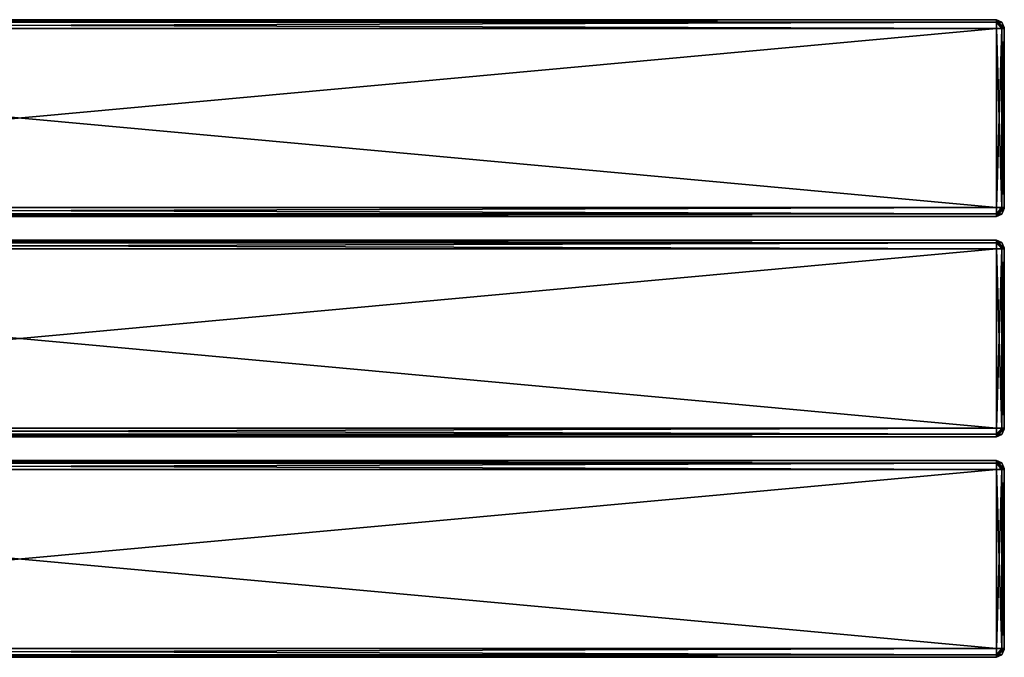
# Model space of a CAD drawing. Extents: x -54 to 446, y -6 to 1624.
# Tile 225 of 225: x 196 to 446, y 1359 to 1521. Entities that reach past the tile are written whole.
import ezdxf

# ---------------------------------------------------------------- set-up
doc = ezdxf.new("R2010")
doc.units = 0
doc.header["$LTSCALE"] = 46.933333
for name, color, linetype in [('110', 7, 'CONTINUOUS'), ('111', 7, 'CONTINUOUS'), ('112', 7, 'CONTINUOUS'), ('113', 7, 'CONTINUOUS'), ('114', 7, 'CONTINUOUS'), ('115', 7, 'CONTINUOUS'), ('116', 7, 'CONTINUOUS'), ('117', 7, 'CONTINUOUS'), ('118', 7, 'CONTINUOUS'), ('127', 7, 'CONTINUOUS'), ('128', 7, 'CONTINUOUS'), ('129', 7, 'CONTINUOUS'), ('130', 7, 'CONTINUOUS'), ('131', 7, 'CONTINUOUS'), ('132', 7, 'CONTINUOUS'), ('133', 7, 'CONTINUOUS'), ('134', 7, 'CONTINUOUS'), ('136', 7, 'CONTINUOUS'), ('137', 7, 'CONTINUOUS'), ('138', 7, 'CONTINUOUS'), ('139', 7, 'CONTINUOUS'), ('140', 7, 'CONTINUOUS'), ('141', 7, 'CONTINUOUS'), ('142', 7, 'CONTINUOUS'), ('143', 7, 'CONTINUOUS'), ('144', 7, 'CONTINUOUS'), ('153', 7, 'CONTINUOUS'), ('154', 7, 'CONTINUOUS'), ('155', 7, 'CONTINUOUS'), ('156', 7, 'CONTINUOUS'), ('157', 7, 'CONTINUOUS'), ('158', 7, 'CONTINUOUS'), ('159', 7, 'CONTINUOUS'), ('160', 7, 'CONTINUOUS'), ('264', 7, 'CONTINUOUS'), ('265', 7, 'CONTINUOUS'), ('266', 7, 'CONTINUOUS'), ('267', 7, 'CONTINUOUS'), ('268', 7, 'CONTINUOUS'), ('269', 7, 'CONTINUOUS'), ('270', 7, 'CONTINUOUS'), ('271', 7, 'CONTINUOUS'), ('272', 7, 'CONTINUOUS'), ('281', 7, 'CONTINUOUS'), ('282', 7, 'CONTINUOUS'), ('283', 7, 'CONTINUOUS'), ('284', 7, 'CONTINUOUS'), ('285', 7, 'CONTINUOUS'), ('286', 7, 'CONTINUOUS'), ('287', 7, 'CONTINUOUS'), ('288', 7, 'CONTINUOUS')]:
    doc.layers.add(name, color=color, linetype=linetype)

msp = doc.modelspace()

# ---------------------------------------------------------------- linework, layer by layer
at = {"layer": '110', "color": 7, "linetype": 'CONTINUOUS'}
for points in [[(446, 1462.93, 21.07), (446, 1463, 21.25), (446, 1462.93, 26.93), (446, 1462.93, 21.07)], [(446, 1463, 21.25), (446, 1463, 26.75), (446, 1462.93, 26.93), (446, 1463, 21.25)], [(446, 1462.75, 27), (446, 1462.75, 21), (446, 1462.93, 21.07), (446, 1462.75, 27)], [(446, 1462.75, 27), (446, 1462.93, 21.07), (446, 1462.93, 26.93), (446, 1462.75, 27)], [(446, 1462.75, 27), (446, 1417.25, 27), (446, 1462.75, 21), (446, 1462.75, 27)], [(446, 1417.25, 27), (446, 1417.25, 21), (446, 1462.75, 21), (446, 1417.25, 27)], [(446, 1417.25, 27), (446, 1417.07, 26.93), (446, 1417.25, 21), (446, 1417.25, 27)], [(446, 1417.07, 26.93), (446, 1417.07, 21.07), (446, 1417.25, 21), (446, 1417.07, 26.93)], [(446, 1417.07, 26.93), (446, 1417, 26.75), (446, 1417.07, 21.07), (446, 1417.07, 26.93)], [(446, 1417, 26.75), (446, 1417, 21.25), (446, 1417.07, 21.07), (446, 1417, 26.75)]]:
    msp.add_3dface(points, dxfattribs=at)
at = {"layer": '111', "color": 7, "linetype": 'CONTINUOUS'}
for points in [[(-52, 1465, 26.75), (-52, 1464.34, 28.34), (444, 1465, 26.75), (-52, 1465, 26.75)], [(444, 1465, 26.75), (-52, 1464.34, 28.34), (444, 1464.34, 28.34), (444, 1465, 26.75)], [(-52, 1464.34, 28.34), (-52, 1462.75, 29), (444, 1464.34, 28.34), (-52, 1464.34, 28.34)], [(444, 1464.34, 28.34), (-52, 1462.75, 29), (444, 1462.75, 29), (444, 1464.34, 28.34)]]:
    msp.add_3dface(points, dxfattribs=at)
at = {"layer": '112', "color": 7, "linetype": 'CONTINUOUS'}
for points in [[(444, 1462.75, 29), (-52, 1462.75, 29), (444, 1417.25, 29), (444, 1462.75, 29)], [(-52, 1462.75, 29), (-52, 1417.25, 29), (444, 1417.25, 29), (-52, 1462.75, 29)]]:
    msp.add_3dface(points, dxfattribs=at)
at = {"layer": '113', "color": 7, "linetype": 'CONTINUOUS'}
for points in [[(444, 1417.25, 29), (-52, 1417.25, 29), (-52, 1415.66, 28.34), (444, 1417.25, 29)], [(444, 1417.25, 29), (-52, 1415.66, 28.34), (444, 1415.66, 28.34), (444, 1417.25, 29)], [(-52, 1415.66, 28.34), (-52, 1415, 26.75), (444, 1415.66, 28.34), (-52, 1415.66, 28.34)], [(444, 1415.66, 28.34), (-52, 1415, 26.75), (444, 1415, 26.75), (444, 1415.66, 28.34)]]:
    msp.add_3dface(points, dxfattribs=at)
at = {"layer": '114', "color": 7, "linetype": 'CONTINUOUS'}
for points in [[(444, 1415, 26.75), (-52, 1415, 26.75), (444, 1415, 21.25), (444, 1415, 26.75)], [(-52, 1415, 26.75), (-52, 1415, 21.25), (444, 1415, 21.25), (-52, 1415, 26.75)]]:
    msp.add_3dface(points, dxfattribs=at)
at = {"layer": '115', "color": 7, "linetype": 'CONTINUOUS'}
for points in [[(-52, 1415.66, 19.66), (-52, 1417.25, 19), (444, 1415.66, 19.66), (-52, 1415.66, 19.66)], [(444, 1415.66, 19.66), (-52, 1417.25, 19), (444, 1417.25, 19), (444, 1415.66, 19.66)], [(444, 1415, 21.25), (-52, 1415, 21.25), (-52, 1415.66, 19.66), (444, 1415, 21.25)], [(444, 1415, 21.25), (-52, 1415.66, 19.66), (444, 1415.66, 19.66), (444, 1415, 21.25)]]:
    msp.add_3dface(points, dxfattribs=at)
at = {"layer": '116', "color": 7, "linetype": 'CONTINUOUS'}
for points in [[(444, 1417.25, 19), (-52, 1417.25, 19), (444, 1462.75, 19), (444, 1417.25, 19)], [(-52, 1417.25, 19), (-52, 1462.75, 19), (444, 1462.75, 19), (-52, 1417.25, 19)]]:
    msp.add_3dface(points, dxfattribs=at)
at = {"layer": '117', "color": 7, "linetype": 'CONTINUOUS'}
for points in [[(-52, 1464.34, 19.66), (-52, 1465, 21.25), (444, 1464.34, 19.66), (-52, 1464.34, 19.66)], [(444, 1464.34, 19.66), (-52, 1465, 21.25), (444, 1465, 21.25), (444, 1464.34, 19.66)], [(444, 1462.75, 19), (-52, 1462.75, 19), (-52, 1464.34, 19.66), (444, 1462.75, 19)], [(444, 1462.75, 19), (-52, 1464.34, 19.66), (444, 1464.34, 19.66), (444, 1462.75, 19)]]:
    msp.add_3dface(points, dxfattribs=at)
at = {"layer": '118', "color": 7, "linetype": 'CONTINUOUS'}
for points in [[(-52, 1465, 26.75), (444, 1465, 26.75), (-52, 1465, 21.25), (-52, 1465, 26.75)], [(-52, 1465, 21.25), (444, 1465, 26.75), (444, 1465, 21.25), (-52, 1465, 21.25)]]:
    msp.add_3dface(points, dxfattribs=at)
at = {"layer": '127', "color": 7, "linetype": 'CONTINUOUS'}
for points in [[(444, 1465, 26.75), (444, 1464.34, 28.34), (445.41, 1464.41, 26.75), (444, 1465, 26.75)], [(444, 1464.34, 28.34), (446, 1463, 26.75), (445.41, 1464.41, 26.75), (444, 1464.34, 28.34)], [(444, 1464.34, 28.34), (444, 1462.75, 29), (446, 1462.93, 26.93), (444, 1464.34, 28.34)], [(446, 1463, 26.75), (444, 1464.34, 28.34), (446, 1462.93, 26.93), (446, 1463, 26.75)], [(444, 1462.75, 29), (445.41, 1462.75, 28.41), (446, 1462.93, 26.93), (444, 1462.75, 29)], [(445.41, 1462.75, 28.41), (446, 1462.75, 27), (446, 1462.93, 26.93), (445.41, 1462.75, 28.41)]]:
    msp.add_3dface(points, dxfattribs=at)
at = {"layer": '128', "color": 7, "linetype": 'CONTINUOUS'}
for points in [[(444, 1465, 21.25), (444, 1465, 26.75), (445.41, 1464.41, 26.75), (444, 1465, 21.25)], [(445.41, 1464.41, 21.25), (444, 1465, 21.25), (445.41, 1464.41, 26.75), (445.41, 1464.41, 21.25)], [(446, 1463, 21.25), (445.41, 1464.41, 21.25), (446, 1463, 26.75), (446, 1463, 21.25)], [(446, 1463, 26.75), (445.41, 1464.41, 21.25), (445.41, 1464.41, 26.75), (446, 1463, 26.75)]]:
    msp.add_3dface(points, dxfattribs=at)
at = {"layer": '129', "color": 7, "linetype": 'CONTINUOUS'}
for points in [[(444, 1464.34, 19.66), (444, 1465, 21.25), (446, 1462.93, 21.07), (444, 1464.34, 19.66)], [(446, 1462.93, 21.07), (444, 1465, 21.25), (445.41, 1464.41, 21.25), (446, 1462.93, 21.07)], [(444, 1462.75, 19), (444, 1464.34, 19.66), (445.41, 1462.75, 19.59), (444, 1462.75, 19)], [(444, 1464.34, 19.66), (446, 1462.75, 21), (445.41, 1462.75, 19.59), (444, 1464.34, 19.66)], [(446, 1462.75, 21), (444, 1464.34, 19.66), (446, 1462.93, 21.07), (446, 1462.75, 21)], [(446, 1463, 21.25), (446, 1462.93, 21.07), (445.41, 1464.41, 21.25), (446, 1463, 21.25)]]:
    msp.add_3dface(points, dxfattribs=at)
at = {"layer": '130', "color": 7, "linetype": 'CONTINUOUS'}
for points in [[(444, 1417.25, 19), (444, 1462.75, 19), (445.41, 1462.75, 19.59), (444, 1417.25, 19)], [(445.41, 1417.25, 19.59), (444, 1417.25, 19), (445.41, 1462.75, 19.59), (445.41, 1417.25, 19.59)], [(446, 1417.25, 21), (445.41, 1417.25, 19.59), (446, 1462.75, 21), (446, 1417.25, 21)], [(446, 1462.75, 21), (445.41, 1417.25, 19.59), (445.41, 1462.75, 19.59), (446, 1462.75, 21)]]:
    msp.add_3dface(points, dxfattribs=at)
at = {"layer": '131', "color": 7, "linetype": 'CONTINUOUS'}
for points in [[(444, 1415.66, 19.66), (444, 1417.25, 19), (446, 1417.07, 21.07), (444, 1415.66, 19.66)], [(446, 1417.07, 21.07), (444, 1417.25, 19), (445.41, 1417.25, 19.59), (446, 1417.07, 21.07)], [(446, 1417, 21.25), (444, 1415.66, 19.66), (446, 1417.07, 21.07), (446, 1417, 21.25)], [(444, 1415.66, 19.66), (446, 1417, 21.25), (445.41, 1415.59, 21.25), (444, 1415.66, 19.66)], [(444, 1415, 21.25), (444, 1415.66, 19.66), (445.41, 1415.59, 21.25), (444, 1415, 21.25)], [(446, 1417.25, 21), (446, 1417.07, 21.07), (445.41, 1417.25, 19.59), (446, 1417.25, 21)]]:
    msp.add_3dface(points, dxfattribs=at)
at = {"layer": '132', "color": 7, "linetype": 'CONTINUOUS'}
for points in [[(444, 1415, 26.75), (444, 1415, 21.25), (445.41, 1415.59, 21.25), (444, 1415, 26.75)], [(445.41, 1415.59, 26.75), (444, 1415, 26.75), (445.41, 1415.59, 21.25), (445.41, 1415.59, 26.75)], [(446, 1417, 26.75), (445.41, 1415.59, 26.75), (446, 1417, 21.25), (446, 1417, 26.75)], [(446, 1417, 21.25), (445.41, 1415.59, 26.75), (445.41, 1415.59, 21.25), (446, 1417, 21.25)]]:
    msp.add_3dface(points, dxfattribs=at)
at = {"layer": '133', "color": 7, "linetype": 'CONTINUOUS'}
for points in [[(444, 1417.25, 29), (444, 1415.66, 28.34), (445.41, 1417.25, 28.41), (444, 1417.25, 29)], [(444, 1415.66, 28.34), (446, 1417.25, 27), (445.41, 1417.25, 28.41), (444, 1415.66, 28.34)], [(446, 1417.25, 27), (444, 1415.66, 28.34), (446, 1417.07, 26.93), (446, 1417.25, 27)], [(444, 1415.66, 28.34), (444, 1415, 26.75), (446, 1417.07, 26.93), (444, 1415.66, 28.34)], [(446, 1417.07, 26.93), (444, 1415, 26.75), (445.41, 1415.59, 26.75), (446, 1417.07, 26.93)], [(446, 1417, 26.75), (446, 1417.07, 26.93), (445.41, 1415.59, 26.75), (446, 1417, 26.75)]]:
    msp.add_3dface(points, dxfattribs=at)
at = {"layer": '134', "color": 7, "linetype": 'CONTINUOUS'}
for points in [[(444, 1462.75, 29), (444, 1417.25, 29), (445.41, 1417.25, 28.41), (444, 1462.75, 29)], [(444, 1462.75, 29), (445.41, 1417.25, 28.41), (445.41, 1462.75, 28.41), (444, 1462.75, 29)], [(446, 1417.25, 27), (446, 1462.75, 27), (445.41, 1462.75, 28.41), (446, 1417.25, 27)], [(445.41, 1417.25, 28.41), (446, 1417.25, 27), (445.41, 1462.75, 28.41), (445.41, 1417.25, 28.41)]]:
    msp.add_3dface(points, dxfattribs=at)
at = {"layer": '136', "color": 7, "linetype": 'CONTINUOUS'}
for points in [[(446, 1518.93, 21.07), (446, 1519, 21.25), (446, 1518.93, 26.93), (446, 1518.93, 21.07)], [(446, 1519, 21.25), (446, 1519, 26.75), (446, 1518.93, 26.93), (446, 1519, 21.25)], [(446, 1518.75, 27), (446, 1518.75, 21), (446, 1518.93, 21.07), (446, 1518.75, 27)], [(446, 1518.75, 27), (446, 1518.93, 21.07), (446, 1518.93, 26.93), (446, 1518.75, 27)], [(446, 1518.75, 27), (446, 1473.25, 27), (446, 1518.75, 21), (446, 1518.75, 27)], [(446, 1473.25, 27), (446, 1473.25, 21), (446, 1518.75, 21), (446, 1473.25, 27)], [(446, 1473.25, 27), (446, 1473.07, 26.93), (446, 1473.25, 21), (446, 1473.25, 27)], [(446, 1473.07, 26.93), (446, 1473.07, 21.07), (446, 1473.25, 21), (446, 1473.07, 26.93)], [(446, 1473.07, 26.93), (446, 1473, 26.75), (446, 1473.07, 21.07), (446, 1473.07, 26.93)], [(446, 1473, 26.75), (446, 1473, 21.25), (446, 1473.07, 21.07), (446, 1473, 26.75)]]:
    msp.add_3dface(points, dxfattribs=at)
at = {"layer": '137', "color": 7, "linetype": 'CONTINUOUS'}
for points in [[(-52, 1521, 26.75), (-52, 1520.34, 28.34), (444, 1521, 26.75), (-52, 1521, 26.75)], [(444, 1521, 26.75), (-52, 1520.34, 28.34), (444, 1520.34, 28.34), (444, 1521, 26.75)], [(-52, 1520.34, 28.34), (-52, 1518.75, 29), (444, 1520.34, 28.34), (-52, 1520.34, 28.34)], [(444, 1520.34, 28.34), (-52, 1518.75, 29), (444, 1518.75, 29), (444, 1520.34, 28.34)]]:
    msp.add_3dface(points, dxfattribs=at)
at = {"layer": '138', "color": 7, "linetype": 'CONTINUOUS'}
for points in [[(444, 1518.75, 29), (-52, 1518.75, 29), (444, 1473.25, 29), (444, 1518.75, 29)], [(-52, 1518.75, 29), (-52, 1473.25, 29), (444, 1473.25, 29), (-52, 1518.75, 29)]]:
    msp.add_3dface(points, dxfattribs=at)
at = {"layer": '139', "color": 7, "linetype": 'CONTINUOUS'}
for points in [[(444, 1473.25, 29), (-52, 1473.25, 29), (-52, 1471.66, 28.34), (444, 1473.25, 29)], [(444, 1473.25, 29), (-52, 1471.66, 28.34), (444, 1471.66, 28.34), (444, 1473.25, 29)], [(-52, 1471.66, 28.34), (-52, 1471, 26.75), (444, 1471.66, 28.34), (-52, 1471.66, 28.34)], [(444, 1471.66, 28.34), (-52, 1471, 26.75), (444, 1471, 26.75), (444, 1471.66, 28.34)]]:
    msp.add_3dface(points, dxfattribs=at)
at = {"layer": '140', "color": 7, "linetype": 'CONTINUOUS'}
for points in [[(444, 1471, 26.75), (-52, 1471, 26.75), (444, 1471, 21.25), (444, 1471, 26.75)], [(-52, 1471, 26.75), (-52, 1471, 21.25), (444, 1471, 21.25), (-52, 1471, 26.75)]]:
    msp.add_3dface(points, dxfattribs=at)
at = {"layer": '141', "color": 7, "linetype": 'CONTINUOUS'}
for points in [[(-52, 1471.66, 19.66), (-52, 1473.25, 19), (444, 1471.66, 19.66), (-52, 1471.66, 19.66)], [(444, 1471.66, 19.66), (-52, 1473.25, 19), (444, 1473.25, 19), (444, 1471.66, 19.66)], [(444, 1471, 21.25), (-52, 1471, 21.25), (-52, 1471.66, 19.66), (444, 1471, 21.25)], [(444, 1471, 21.25), (-52, 1471.66, 19.66), (444, 1471.66, 19.66), (444, 1471, 21.25)]]:
    msp.add_3dface(points, dxfattribs=at)
at = {"layer": '142', "color": 7, "linetype": 'CONTINUOUS'}
for points in [[(444, 1473.25, 19), (-52, 1473.25, 19), (444, 1518.75, 19), (444, 1473.25, 19)], [(-52, 1473.25, 19), (-52, 1518.75, 19), (444, 1518.75, 19), (-52, 1473.25, 19)]]:
    msp.add_3dface(points, dxfattribs=at)
at = {"layer": '143', "color": 7, "linetype": 'CONTINUOUS'}
for points in [[(-52, 1520.34, 19.66), (-52, 1521, 21.25), (444, 1520.34, 19.66), (-52, 1520.34, 19.66)], [(444, 1520.34, 19.66), (-52, 1521, 21.25), (444, 1521, 21.25), (444, 1520.34, 19.66)], [(444, 1518.75, 19), (-52, 1518.75, 19), (-52, 1520.34, 19.66), (444, 1518.75, 19)], [(444, 1518.75, 19), (-52, 1520.34, 19.66), (444, 1520.34, 19.66), (444, 1518.75, 19)]]:
    msp.add_3dface(points, dxfattribs=at)
at = {"layer": '144', "color": 7, "linetype": 'CONTINUOUS'}
for points in [[(-52, 1521, 26.75), (444, 1521, 26.75), (-52, 1521, 21.25), (-52, 1521, 26.75)], [(-52, 1521, 21.25), (444, 1521, 26.75), (444, 1521, 21.25), (-52, 1521, 21.25)]]:
    msp.add_3dface(points, dxfattribs=at)
at = {"layer": '153', "color": 7, "linetype": 'CONTINUOUS'}
for points in [[(444, 1521, 26.75), (444, 1520.34, 28.34), (445.41, 1520.41, 26.75), (444, 1521, 26.75)], [(444, 1520.34, 28.34), (446, 1519, 26.75), (445.41, 1520.41, 26.75), (444, 1520.34, 28.34)], [(444, 1520.34, 28.34), (444, 1518.75, 29), (446, 1518.93, 26.93), (444, 1520.34, 28.34)], [(446, 1519, 26.75), (444, 1520.34, 28.34), (446, 1518.93, 26.93), (446, 1519, 26.75)], [(444, 1518.75, 29), (445.41, 1518.75, 28.41), (446, 1518.93, 26.93), (444, 1518.75, 29)], [(445.41, 1518.75, 28.41), (446, 1518.75, 27), (446, 1518.93, 26.93), (445.41, 1518.75, 28.41)]]:
    msp.add_3dface(points, dxfattribs=at)
at = {"layer": '154', "color": 7, "linetype": 'CONTINUOUS'}
for points in [[(444, 1521, 21.25), (444, 1521, 26.75), (445.41, 1520.41, 26.75), (444, 1521, 21.25)], [(445.41, 1520.41, 21.25), (444, 1521, 21.25), (445.41, 1520.41, 26.75), (445.41, 1520.41, 21.25)], [(446, 1519, 21.25), (445.41, 1520.41, 21.25), (446, 1519, 26.75), (446, 1519, 21.25)], [(446, 1519, 26.75), (445.41, 1520.41, 21.25), (445.41, 1520.41, 26.75), (446, 1519, 26.75)]]:
    msp.add_3dface(points, dxfattribs=at)
at = {"layer": '155', "color": 7, "linetype": 'CONTINUOUS'}
for points in [[(444, 1520.34, 19.66), (444, 1521, 21.25), (446, 1518.93, 21.07), (444, 1520.34, 19.66)], [(446, 1518.93, 21.07), (444, 1521, 21.25), (445.41, 1520.41, 21.25), (446, 1518.93, 21.07)], [(444, 1518.75, 19), (444, 1520.34, 19.66), (445.41, 1518.75, 19.59), (444, 1518.75, 19)], [(444, 1520.34, 19.66), (446, 1518.75, 21), (445.41, 1518.75, 19.59), (444, 1520.34, 19.66)], [(446, 1518.75, 21), (444, 1520.34, 19.66), (446, 1518.93, 21.07), (446, 1518.75, 21)], [(446, 1519, 21.25), (446, 1518.93, 21.07), (445.41, 1520.41, 21.25), (446, 1519, 21.25)]]:
    msp.add_3dface(points, dxfattribs=at)
at = {"layer": '156', "color": 7, "linetype": 'CONTINUOUS'}
for points in [[(444, 1473.25, 19), (444, 1518.75, 19), (445.41, 1518.75, 19.59), (444, 1473.25, 19)], [(445.41, 1473.25, 19.59), (444, 1473.25, 19), (445.41, 1518.75, 19.59), (445.41, 1473.25, 19.59)], [(446, 1473.25, 21), (445.41, 1473.25, 19.59), (446, 1518.75, 21), (446, 1473.25, 21)], [(446, 1518.75, 21), (445.41, 1473.25, 19.59), (445.41, 1518.75, 19.59), (446, 1518.75, 21)]]:
    msp.add_3dface(points, dxfattribs=at)
at = {"layer": '157', "color": 7, "linetype": 'CONTINUOUS'}
for points in [[(444, 1471.66, 19.66), (444, 1473.25, 19), (446, 1473.07, 21.07), (444, 1471.66, 19.66)], [(446, 1473.07, 21.07), (444, 1473.25, 19), (445.41, 1473.25, 19.59), (446, 1473.07, 21.07)], [(446, 1473, 21.25), (444, 1471.66, 19.66), (446, 1473.07, 21.07), (446, 1473, 21.25)], [(444, 1471.66, 19.66), (446, 1473, 21.25), (445.41, 1471.59, 21.25), (444, 1471.66, 19.66)], [(446, 1473.25, 21), (446, 1473.07, 21.07), (445.41, 1473.25, 19.59), (446, 1473.25, 21)], [(444, 1471, 21.25), (444, 1471.66, 19.66), (445.41, 1471.59, 21.25), (444, 1471, 21.25)]]:
    msp.add_3dface(points, dxfattribs=at)
at = {"layer": '158', "color": 7, "linetype": 'CONTINUOUS'}
for points in [[(446, 1473, 26.75), (445.41, 1471.59, 26.75), (446, 1473, 21.25), (446, 1473, 26.75)], [(446, 1473, 21.25), (445.41, 1471.59, 26.75), (445.41, 1471.59, 21.25), (446, 1473, 21.25)], [(444, 1471, 26.75), (444, 1471, 21.25), (445.41, 1471.59, 21.25), (444, 1471, 26.75)], [(445.41, 1471.59, 26.75), (444, 1471, 26.75), (445.41, 1471.59, 21.25), (445.41, 1471.59, 26.75)]]:
    msp.add_3dface(points, dxfattribs=at)
at = {"layer": '159', "color": 7, "linetype": 'CONTINUOUS'}
for points in [[(444, 1473.25, 29), (444, 1471.66, 28.34), (445.41, 1473.25, 28.41), (444, 1473.25, 29)], [(444, 1471.66, 28.34), (446, 1473.25, 27), (445.41, 1473.25, 28.41), (444, 1471.66, 28.34)], [(446, 1473.25, 27), (444, 1471.66, 28.34), (446, 1473.07, 26.93), (446, 1473.25, 27)], [(444, 1471.66, 28.34), (444, 1471, 26.75), (446, 1473.07, 26.93), (444, 1471.66, 28.34)], [(446, 1473.07, 26.93), (444, 1471, 26.75), (445.41, 1471.59, 26.75), (446, 1473.07, 26.93)], [(446, 1473, 26.75), (446, 1473.07, 26.93), (445.41, 1471.59, 26.75), (446, 1473, 26.75)]]:
    msp.add_3dface(points, dxfattribs=at)
at = {"layer": '160', "color": 7, "linetype": 'CONTINUOUS'}
for points in [[(444, 1518.75, 29), (444, 1473.25, 29), (445.41, 1473.25, 28.41), (444, 1518.75, 29)], [(444, 1518.75, 29), (445.41, 1473.25, 28.41), (445.41, 1518.75, 28.41), (444, 1518.75, 29)], [(446, 1473.25, 27), (446, 1518.75, 27), (445.41, 1518.75, 28.41), (446, 1473.25, 27)], [(445.41, 1473.25, 28.41), (446, 1473.25, 27), (445.41, 1518.75, 28.41), (445.41, 1473.25, 28.41)]]:
    msp.add_3dface(points, dxfattribs=at)
at = {"layer": '264', "color": 7, "linetype": 'CONTINUOUS'}
for points in [[(446, 1406.93, 21.07), (446, 1407, 21.25), (446, 1406.93, 26.93), (446, 1406.93, 21.07)], [(446, 1406.93, 26.93), (446, 1407, 21.25), (446, 1407, 26.75), (446, 1406.93, 26.93)], [(446, 1406.75, 21), (446, 1406.93, 21.07), (446, 1406.75, 27), (446, 1406.75, 21)], [(446, 1406.75, 27), (446, 1406.93, 21.07), (446, 1406.93, 26.93), (446, 1406.75, 27)], [(446, 1361.25, 21), (446, 1406.75, 21), (446, 1361.25, 27), (446, 1361.25, 21)], [(446, 1361.25, 27), (446, 1406.75, 21), (446, 1406.75, 27), (446, 1361.25, 27)], [(446, 1361.07, 21.07), (446, 1361.25, 21), (446, 1361.07, 26.93), (446, 1361.07, 21.07)], [(446, 1361.07, 26.93), (446, 1361.25, 21), (446, 1361.25, 27), (446, 1361.07, 26.93)], [(446, 1361, 21.25), (446, 1361.07, 21.07), (446, 1361, 26.75), (446, 1361, 21.25)], [(446, 1361, 26.75), (446, 1361.07, 21.07), (446, 1361.07, 26.93), (446, 1361, 26.75)]]:
    msp.add_3dface(points, dxfattribs=at)
at = {"layer": '265', "color": 7, "linetype": 'CONTINUOUS'}
for points in [[(444, 1406.75, 29), (-52, 1406.75, 29), (444, 1361.25, 29), (444, 1406.75, 29)], [(-52, 1406.75, 29), (-52, 1361.25, 29), (444, 1361.25, 29), (-52, 1406.75, 29)]]:
    msp.add_3dface(points, dxfattribs=at)
at = {"layer": '266', "color": 7, "linetype": 'CONTINUOUS'}
for points in [[(444, 1359, 26.75), (-52, 1359, 26.75), (444, 1359, 21.25), (444, 1359, 26.75)], [(-52, 1359, 26.75), (-52, 1359, 21.25), (444, 1359, 21.25), (-52, 1359, 26.75)]]:
    msp.add_3dface(points, dxfattribs=at)
at = {"layer": '267', "color": 7, "linetype": 'CONTINUOUS'}
for points in [[(444, 1361.25, 19), (-52, 1361.25, 19), (444, 1406.75, 19), (444, 1361.25, 19)], [(-52, 1361.25, 19), (-52, 1406.75, 19), (444, 1406.75, 19), (-52, 1361.25, 19)]]:
    msp.add_3dface(points, dxfattribs=at)
at = {"layer": '268', "color": 7, "linetype": 'CONTINUOUS'}
for points in [[(-52, 1409, 26.75), (444, 1409, 26.75), (-52, 1409, 21.25), (-52, 1409, 26.75)], [(-52, 1409, 21.25), (444, 1409, 26.75), (444, 1409, 21.25), (-52, 1409, 21.25)]]:
    msp.add_3dface(points, dxfattribs=at)
at = {"layer": '269', "color": 7, "linetype": 'CONTINUOUS'}
for points in [[(-52, 1409, 26.75), (-52, 1408.34, 28.34), (444, 1409, 26.75), (-52, 1409, 26.75)], [(444, 1409, 26.75), (-52, 1408.34, 28.34), (444, 1408.34, 28.34), (444, 1409, 26.75)], [(-52, 1408.34, 28.34), (-52, 1406.75, 29), (444, 1408.34, 28.34), (-52, 1408.34, 28.34)], [(444, 1408.34, 28.34), (-52, 1406.75, 29), (444, 1406.75, 29), (444, 1408.34, 28.34)]]:
    msp.add_3dface(points, dxfattribs=at)
at = {"layer": '270', "color": 7, "linetype": 'CONTINUOUS'}
for points in [[(444, 1361.25, 29), (-52, 1361.25, 29), (-52, 1359.66, 28.34), (444, 1361.25, 29)], [(444, 1361.25, 29), (-52, 1359.66, 28.34), (444, 1359.66, 28.34), (444, 1361.25, 29)], [(-52, 1359.66, 28.34), (-52, 1359, 26.75), (444, 1359.66, 28.34), (-52, 1359.66, 28.34)], [(444, 1359.66, 28.34), (-52, 1359, 26.75), (444, 1359, 26.75), (444, 1359.66, 28.34)]]:
    msp.add_3dface(points, dxfattribs=at)
at = {"layer": '271', "color": 7, "linetype": 'CONTINUOUS'}
for points in [[(-52, 1359.66, 19.66), (-52, 1361.25, 19), (444, 1359.66, 19.66), (-52, 1359.66, 19.66)], [(444, 1359.66, 19.66), (-52, 1361.25, 19), (444, 1361.25, 19), (444, 1359.66, 19.66)], [(444, 1359, 21.25), (-52, 1359, 21.25), (-52, 1359.66, 19.66), (444, 1359, 21.25)], [(444, 1359, 21.25), (-52, 1359.66, 19.66), (444, 1359.66, 19.66), (444, 1359, 21.25)]]:
    msp.add_3dface(points, dxfattribs=at)
at = {"layer": '272', "color": 7, "linetype": 'CONTINUOUS'}
for points in [[(-52, 1408.34, 19.66), (-52, 1409, 21.25), (444, 1408.34, 19.66), (-52, 1408.34, 19.66)], [(444, 1408.34, 19.66), (-52, 1409, 21.25), (444, 1409, 21.25), (444, 1408.34, 19.66)], [(444, 1406.75, 19), (-52, 1406.75, 19), (-52, 1408.34, 19.66), (444, 1406.75, 19)], [(444, 1406.75, 19), (-52, 1408.34, 19.66), (444, 1408.34, 19.66), (444, 1406.75, 19)]]:
    msp.add_3dface(points, dxfattribs=at)
at = {"layer": '281', "color": 7, "linetype": 'CONTINUOUS'}
for points in [[(446, 1406.93, 21.07), (444, 1408.34, 19.66), (444, 1409, 21.25), (446, 1406.93, 21.07)], [(446, 1406.93, 21.07), (444, 1409, 21.25), (445.41, 1408.41, 21.25), (446, 1406.93, 21.07)], [(446, 1406.93, 21.07), (446, 1406.75, 21), (444, 1408.34, 19.66), (446, 1406.93, 21.07)], [(444, 1408.34, 19.66), (446, 1406.75, 21), (445.41, 1406.75, 19.59), (444, 1408.34, 19.66)], [(444, 1406.75, 19), (444, 1408.34, 19.66), (445.41, 1406.75, 19.59), (444, 1406.75, 19)], [(446, 1407, 21.25), (446, 1406.93, 21.07), (445.41, 1408.41, 21.25), (446, 1407, 21.25)]]:
    msp.add_3dface(points, dxfattribs=at)
at = {"layer": '282', "color": 7, "linetype": 'CONTINUOUS'}
for points in [[(444, 1361.25, 19), (444, 1406.75, 19), (445.41, 1406.75, 19.59), (444, 1361.25, 19)], [(445.41, 1361.25, 19.59), (444, 1361.25, 19), (445.41, 1406.75, 19.59), (445.41, 1361.25, 19.59)], [(446, 1406.75, 21), (446, 1361.25, 21), (445.41, 1361.25, 19.59), (446, 1406.75, 21)], [(446, 1406.75, 21), (445.41, 1361.25, 19.59), (445.41, 1406.75, 19.59), (446, 1406.75, 21)]]:
    msp.add_3dface(points, dxfattribs=at)
at = {"layer": '283', "color": 7, "linetype": 'CONTINUOUS'}
for points in [[(446, 1361.07, 21.07), (444, 1359.66, 19.66), (444, 1361.25, 19), (446, 1361.07, 21.07)], [(446, 1361.07, 21.07), (444, 1361.25, 19), (445.41, 1361.25, 19.59), (446, 1361.07, 21.07)], [(446, 1361.07, 21.07), (446, 1361, 21.25), (444, 1359.66, 19.66), (446, 1361.07, 21.07)], [(444, 1359.66, 19.66), (446, 1361, 21.25), (445.41, 1359.59, 21.25), (444, 1359.66, 19.66)], [(446, 1361.25, 21), (446, 1361.07, 21.07), (445.41, 1361.25, 19.59), (446, 1361.25, 21)], [(444, 1359, 21.25), (444, 1359.66, 19.66), (445.41, 1359.59, 21.25), (444, 1359, 21.25)]]:
    msp.add_3dface(points, dxfattribs=at)
at = {"layer": '284', "color": 7, "linetype": 'CONTINUOUS'}
for points in [[(446, 1361, 21.25), (446, 1361, 26.75), (445.41, 1359.59, 26.75), (446, 1361, 21.25)], [(446, 1361, 21.25), (445.41, 1359.59, 26.75), (445.41, 1359.59, 21.25), (446, 1361, 21.25)], [(444, 1359, 26.75), (444, 1359, 21.25), (445.41, 1359.59, 21.25), (444, 1359, 26.75)], [(445.41, 1359.59, 26.75), (444, 1359, 26.75), (445.41, 1359.59, 21.25), (445.41, 1359.59, 26.75)]]:
    msp.add_3dface(points, dxfattribs=at)
at = {"layer": '285', "color": 7, "linetype": 'CONTINUOUS'}
for points in [[(446, 1361.07, 26.93), (446, 1361.25, 27), (444, 1359.66, 28.34), (446, 1361.07, 26.93)], [(444, 1359.66, 28.34), (446, 1361.25, 27), (445.41, 1361.25, 28.41), (444, 1359.66, 28.34)], [(444, 1361.25, 29), (444, 1359.66, 28.34), (445.41, 1361.25, 28.41), (444, 1361.25, 29)], [(446, 1361.07, 26.93), (444, 1359.66, 28.34), (444, 1359, 26.75), (446, 1361.07, 26.93)], [(446, 1361.07, 26.93), (444, 1359, 26.75), (445.41, 1359.59, 26.75), (446, 1361.07, 26.93)], [(446, 1361, 26.75), (446, 1361.07, 26.93), (445.41, 1359.59, 26.75), (446, 1361, 26.75)]]:
    msp.add_3dface(points, dxfattribs=at)
at = {"layer": '286', "color": 7, "linetype": 'CONTINUOUS'}
for points in [[(444, 1406.75, 29), (444, 1361.25, 29), (445.41, 1361.25, 28.41), (444, 1406.75, 29)], [(445.41, 1406.75, 28.41), (444, 1406.75, 29), (445.41, 1361.25, 28.41), (445.41, 1406.75, 28.41)], [(446, 1361.25, 27), (446, 1406.75, 27), (445.41, 1406.75, 28.41), (446, 1361.25, 27)], [(446, 1361.25, 27), (445.41, 1406.75, 28.41), (445.41, 1361.25, 28.41), (446, 1361.25, 27)]]:
    msp.add_3dface(points, dxfattribs=at)
at = {"layer": '287', "color": 7, "linetype": 'CONTINUOUS'}
for points in [[(444, 1409, 26.75), (444, 1408.34, 28.34), (445.41, 1408.41, 26.75), (444, 1409, 26.75)], [(444, 1408.34, 28.34), (446, 1407, 26.75), (445.41, 1408.41, 26.75), (444, 1408.34, 28.34)], [(446, 1406.93, 26.93), (446, 1407, 26.75), (444, 1408.34, 28.34), (446, 1406.93, 26.93)], [(446, 1406.93, 26.93), (444, 1408.34, 28.34), (444, 1406.75, 29), (446, 1406.93, 26.93)], [(446, 1406.93, 26.93), (444, 1406.75, 29), (445.41, 1406.75, 28.41), (446, 1406.93, 26.93)], [(446, 1406.75, 27), (446, 1406.93, 26.93), (445.41, 1406.75, 28.41), (446, 1406.75, 27)]]:
    msp.add_3dface(points, dxfattribs=at)
at = {"layer": '288', "color": 7, "linetype": 'CONTINUOUS'}
for points in [[(444, 1409, 21.25), (444, 1409, 26.75), (445.41, 1408.41, 26.75), (444, 1409, 21.25)], [(444, 1409, 21.25), (445.41, 1408.41, 26.75), (445.41, 1408.41, 21.25), (444, 1409, 21.25)], [(446, 1407, 26.75), (446, 1407, 21.25), (445.41, 1408.41, 21.25), (446, 1407, 26.75)], [(445.41, 1408.41, 26.75), (446, 1407, 26.75), (445.41, 1408.41, 21.25), (445.41, 1408.41, 26.75)]]:
    msp.add_3dface(points, dxfattribs=at)

doc.saveas('drawing.dxf')
